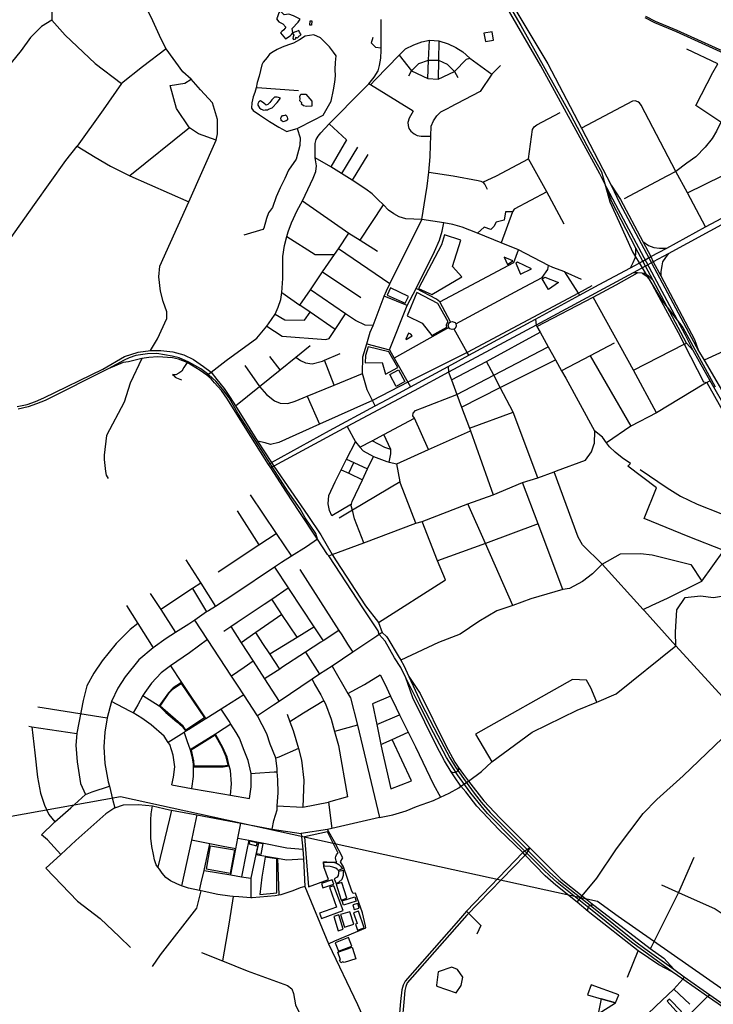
# Model space of a CAD drawing. Header units: millimetres. Extents: x 664923 to 767831, y 3118803 to 3207600.
# Tile 165 of 256: x 710555 to 713062, y 3160548 to 3164104. Entities that reach past the tile are written whole.
import ezdxf

# ---------------------------------------------------------------- set-up
doc = ezdxf.new("R2010")
doc.units = ezdxf.units.MM
for name, color, linetype in [('buildings', 5, 'Continuous'), ('parks', 8, 'Continuous'), ('railways', 4, 'Continuous'), ('roads_2', 2, 'Continuous'), ('roads_3', 3, 'Continuous'), ('water', 7, 'Continuous')]:
    doc.layers.add(name, color=color, linetype=linetype)

msp = doc.modelspace()

# ---------------------------------------------------------------- linework, layer by layer
at = {"layer": 'buildings'}
for points in [[(711609.95, 3164083.97), (711603.9, 3164084.46), (711605.18, 3164100.11), (711611.24, 3164099.62), (711609.95, 3164083.97)], [(711545.07, 3164032.11), (711553.37, 3164034.87), (711553.18, 3164036.83), (711552.97, 3164039.26), (711552.6, 3164041.22), (711559.86, 3164038.41), (711562.59, 3164041.56), (711564.66, 3164044.53), (711569.37, 3164047.39), (711572.6, 3164050.05), (711570.77, 3164051.81), (711568.57, 3164055.36), (711566.86, 3164058.75), (711564.47, 3164064.42), (711553.73, 3164060.63), (711552.1, 3164060.43), (711542.82, 3164056.36), (711541.7, 3164055.04), (711546.09, 3164048.6), (711543.75, 3164041.55), (711542.86, 3164036.48), (711545.07, 3164032.11)], [(711415.73, 3163794.64), (711422.46, 3163785.88), (711428.67, 3163780.38), (711437.64, 3163777.74), (711442.81, 3163777.83), (711451.26, 3163778.45), (711454.5, 3163781.31), (711467.58, 3163785.28), (711485.54, 3163804.78), (711498.42, 3163820.43), (711490.87, 3163822.63), (711486.15, 3163823.95), (711476.74, 3163824.24), (711467.05, 3163814.72), (711459.23, 3163805.23), (711452.32, 3163797.62), (711445.79, 3163794.7), (711437.66, 3163802.5), (711429.11, 3163807.96), (711426.24, 3163810.71), (711419.27, 3163806.85), (711415.64, 3163799.77), (711415.73, 3163794.64)], [(711571.94, 3163835.45), (711589.65, 3163834.78), (711611.58, 3163810.05), (711611.52, 3163791.06), (711592.24, 3163790.51), (711581.64, 3163793.29), (711573.8, 3163798.48), (711574.5, 3163803.65), (711568.4, 3163810.45), (711568.47, 3163817.78), (711567.52, 3163826.27), (711571.94, 3163835.45)], [(711500.4, 3163739.36), (711500.22, 3163742.71), (711498.66, 3163748.1), (711499.93, 3163751.48), (711501.34, 3163753.56), (711503.94, 3163756.96), (711506.34, 3163758.32), (711508.63, 3163758.37), (711514.28, 3163759.43), (711515.48, 3163759.81), (711518.54, 3163757.95), (711520.86, 3163755.95), (711522.26, 3163752.37), (711523.2, 3163747.1), (711523.6, 3163745.3), (711523.17, 3163741.93), (711521.74, 3163740.82), (711518.64, 3163738.85), (711507.26, 3163735.1), (711500.4, 3163739.36)], [(711386.28, 3161137.21), (711384.27, 3161126.65), (711411.69, 3161120.36), (711414.14, 3161130.32), (711386.28, 3161137.21)], [(711722.41, 3161037.03), (711705.19, 3161030.46), (711702.47, 3161036.15), (711697.68, 3161039.72), (711687.65, 3161042.67), (711677.15, 3161045.75), (711656.08, 3161046.28), (711654.29, 3161061), (711671.09, 3161061.3), (711683.65, 3161060.88), (711692.64, 3161060.13), (711702.68, 3161056.13), (711708.53, 3161052.06), (711714.36, 3161046.29), (711722.41, 3161037.03)], [(711699.73, 3160984.38), (711709.1, 3160988.73), (711720.51, 3160999.51), (711725.98, 3161014.11), (711725.81, 3161022.99), (711725.14, 3161031.34), (711707.89, 3161026.85), (711708.03, 3161021.75), (711706.08, 3161013.35), (711702.49, 3161006.37), (711692.08, 3161000.96), (711699.73, 3160984.38)], [(711684.79, 3160997.69), (711646.19, 3160983.41), (711650.71, 3160968.49), (711690.91, 3160981.22), (711684.79, 3160997.69)], [(711639.19, 3160876.68), (711646.01, 3160857.84), (711723.94, 3160885.8), (711691.27, 3160975.96), (711674.85, 3160970.06), (711700.7, 3160898.75), (711639.19, 3160876.68)], [(711719.29, 3160987.71), (711698.96, 3160981.12), (711717.68, 3160923.85), (711738.02, 3160930.44), (711719.29, 3160987.71)], [(711766.34, 3160936.15), (711771.69, 3160919.63), (711726.17, 3160905.04), (711720.82, 3160921.56), (711766.34, 3160936.15)], [(711777.12, 3160912.04), (711759.03, 3160906.25), (711764.43, 3160889.53), (711782.52, 3160895.31), (711777.12, 3160912.04)], [(711708.91, 3160870.25), (711690.96, 3160864.83), (711706.69, 3160813.18), (711724.63, 3160818.59), (711708.91, 3160870.25)], [(711748.76, 3160882.1), (711714.84, 3160871.51), (711729.24, 3160825.83), (711763.16, 3160836.43), (711748.76, 3160882.1)], [(711776.46, 3160815.83), (711800.63, 3160824.26), (711779.68, 3160883.74), (711762.09, 3160877.62), (711775.47, 3160839.64), (711768.88, 3160837.34), (711776.46, 3160815.83)], [(711743.56, 3160789.06), (711695.38, 3160770.16), (711707.68, 3160739.12), (711755.86, 3160758.01), (711743.56, 3160789.06)], [(711770.82, 3160711.42), (711728.53, 3160698.13), (711723.75, 3160701.17), (711715.93, 3160697.9), (711711.03, 3160707.22), (711715.27, 3160708.47), (711705.27, 3160735.84), (711757.51, 3160753.63), (711770.82, 3160711.42)], [(712645.58, 3160512.55), (712708.9, 3160553.4), (712657.05, 3160567.73), (712645.58, 3160512.55)]]:
    msp.add_lwpolyline(points, close=True, dxfattribs=at)
at = {"layer": 'parks'}
for points in [[(711498.38, 3164056.94), (711516.62, 3164035.3), (711533.35, 3164045.88), (711537.49, 3164050.64), (711542.82, 3164056.36), (711539.91, 3164072.64), (711561.6, 3164094.54), (711569.37, 3164106.37), (711544.73, 3164117.61), (711527.71, 3164123.84), (711511.77, 3164121.68), (711500.78, 3164131.77), (711496.04, 3164134.49), (711491.92, 3164128.34), (711486.14, 3164110.47), (711482.92, 3164106.67), (711492.03, 3164096.09), (711506.72, 3164088.87), (711516.8, 3164077.37), (711509.92, 3164067.9), (711502.99, 3164061.7), (711498.38, 3164056.94)], [(712238.39, 3164024.62), (712268.09, 3164029.74), (712262.73, 3164060.65), (712233.01, 3164055.53), (712238.39, 3164024.62)], [(711997.16, 3163133.47), (712044.44, 3163111.95), (712153.92, 3163174.99), (712119.75, 3163212.93), (712149.59, 3163308.17), (712090.31, 3163326.47), (712079.47, 3163291.06), (711997.16, 3163133.47)], [(712318.86, 3163220.24), (712338.24, 3163233.21), (712306.91, 3163246.44), (712318.86, 3163220.24)], [(712365.91, 3163184.69), (712405.76, 3163203.49), (712354.11, 3163228.73), (712348.93, 3163224.36), (712365.91, 3163184.69)], [(712443.75, 3163168.38), (712453.53, 3163173.87), (712503.14, 3163154.39), (712466.98, 3163129.42), (712443.75, 3163168.38)], [(711883.95, 3163109.26), (711949.08, 3163080.49), (711960.16, 3163104.58), (711894.97, 3163135.71), (711883.95, 3163109.26)], [(712044.89, 3162963.49), (712098.8, 3162993.75), (712097.93, 3162998.71), (712098.23, 3163002.16), (712099.6, 3163005.88), (712101.21, 3163009.25), (712103.9, 3163012.62), (712066.85, 3163078.25), (711990.68, 3163118.6), (711955.34, 3163033.82), (712010.62, 3163007.57), (712044.89, 3162963.49)], [(711950.79, 3162949.65), (711952.49, 3162948.5), (711973.42, 3162961.91), (711969.25, 3162967.54), (711960.81, 3162971.44), (711950.79, 3162949.65)], [(711877.95, 3162823.76), (711921.5, 3162847.78), (711889.71, 3162903.74), (711814.26, 3162922.91), (711805.36, 3162891.45), (711804.16, 3162864.17), (711865.01, 3162866.28), (711877.95, 3162823.76)], [(711892.87, 3162821.94), (711924, 3162839), (711947.42, 3162796.68), (711916.29, 3162779.62), (711892.87, 3162821.94)], [(711222.74, 3161582.35), (711155.81, 3161537.79), (711146.1, 3161551.71), (711063.4, 3161624.92), (711096.16, 3161672), (711110.07, 3161686.87), (711139.12, 3161706.2), (711222.74, 3161582.35)], [(711261.67, 3161519.33), (711174.97, 3161465.01), (711183.54, 3161426.51), (711184.37, 3161409.81), (711189.11, 3161408.85), (711287.82, 3161409.06), (711308.25, 3161411.52), (711301.94, 3161441.18), (711287.67, 3161475.4), (711261.67, 3161519.33)], [(711668.35, 3161170.6), (711584.45, 3161152.38), (711599.61, 3160971.62), (711671.36, 3160998.25), (711654.23, 3161043.86), (711653.49, 3161062.24), (711665.6, 3161062.31), (711701.35, 3161061.36), (711699.48, 3161066.05), (711697.59, 3161070.1), (711696.85, 3161076.65), (711698.2, 3161081.88), (711700.03, 3161086.98), (711703.61, 3161091.68), (711705.9, 3161093.16), (711668.35, 3161170.6)], [(711244.7, 3161119.79), (711331.59, 3161105.7), (711315.81, 3161019.77), (711229.94, 3161035.46), (711244.7, 3161119.79)], [(711434.61, 3161127.92), (711426.9, 3161089.12), (711411.11, 3161091.45), (711419.33, 3161130.26), (711434.61, 3161127.92)], [(711442.31, 3161078.96), (711430.54, 3161006.82), (711423.73, 3160944.4), (711485.12, 3160950.34), (711484.41, 3161073.45), (711442.31, 3161078.96)], [(712720.99, 3160581.31), (712620.57, 3160617.62), (712607.29, 3160581.47), (712657.05, 3160567.73), (712708.9, 3160553.4), (712720.99, 3160581.31)], [(712895.05, 3160558.31), (712938.29, 3160512.47), (712947.09, 3160521.16), (712903.46, 3160566.55), (712895.05, 3160558.31)]]:
    msp.add_lwpolyline(points, close=True, dxfattribs=at)
at = {"layer": 'railways'}
for points in [[(712303.91, 3164190.76), (712366.41, 3164082.48), (712546.03, 3163761.32), (712616.82, 3163626.62), (712657.82, 3163554.85), (712688.44, 3163445.97), (712721.68, 3163372.11), (712769.91, 3163265.19), (712874.52, 3163092.55), (712952.5, 3162992.29), (713069.03, 3162777.47)], [(712815.01, 3164111.39), (712849.91, 3164093.43), (712928.09, 3164061.52), (713140.29, 3163965.4)], [(712817.71, 3164116.39), (712852.32, 3164098.12), (712930.18, 3164065.72), (713144.12, 3163969.69)], [(707167.25, 3162761.73), (707390.12, 3162619.17), (707470.73, 3162515.02), (707533.36, 3162113.35), (707568.83, 3161918.64), (707578.29, 3161742.09), (707638.44, 3161614.11), (707748.11, 3161379.9), (708023.11, 3161163.71), (708808.63, 3160919.44), (710919.57, 3161298.28), (712643.72, 3160919.95), (712718.69, 3160865.99), (713420.32, 3160376.37)]]:
    msp.add_lwpolyline(points, dxfattribs=at)
at = {"layer": 'roads_2'}
for points in [[(712710.16, 3163434.79), (712677.63, 3163496.06), (712651.88, 3163547.35), (712439.06, 3163937.25), (712308.71, 3164161.22), (712225.63, 3164303.93), (712196.34, 3164349.7), (712145.78, 3164430.65), (712100.27, 3164503.5)], [(712115.27, 3164512.44), (712242.04, 3164315.91), (712463.97, 3163945.12), (712586.21, 3163711.78), (712693.75, 3163506.48), (712724.23, 3163440.49)], [(711231.98, 3162819.68), (711246.79, 3162830.56), (711301.61, 3162872.58), (711411.87, 3162953.95), (711448.36, 3162996.98), (711465.89, 3163021.27), (711478.87, 3163040.9), (711490, 3163065.68), (711499.43, 3163093.16), (711502.21, 3163118.65), (711506.26, 3163168.75), (711506.94, 3163248.44), (711512.29, 3163288.86), (711520.44, 3163320.6), (711525.22, 3163337.78), (711537.53, 3163369.71), (711558.55, 3163414.5), (711577.26, 3163449.84), (711616.33, 3163531.83), (711625.24, 3163556.23), (711627.81, 3163576.56), (711623.74, 3163605.15), (711623.84, 3163656.84), (711627.08, 3163670.92), (711633.6, 3163683.07), (711643.38, 3163694.8), (711674.38, 3163727.39), (711796.97, 3163851.95), (711817.42, 3163872.24), (711836.43, 3163895.87), (711851.04, 3163919.31), (711856.22, 3163938.75), (711860.28, 3163965.35), (711861.28, 3163993.62), (711861.3, 3164002.85), (711861.58, 3164105.1)], [(712989.52, 3162908.63), (712965.99, 3162935.34), (712844.77, 3163162.45), (712817.3, 3163213.92), (712807.18, 3163231.52), (712782.39, 3163278.85), (712693.83, 3163447.94), (712677.63, 3163496.06)], [(712693.75, 3163506.48), (712726.84, 3163454.97), (712808.04, 3163302.45), (712836.83, 3163248.39), (712845.19, 3163229.76), (712872.31, 3163178.6), (712994.19, 3162948.64), (713009.32, 3162907.84)], [(712960.99, 3162966.69), (712710.16, 3163434.79)], [(712724.23, 3163440.49), (712974.44, 3162972.99)], [(712419.64, 3163022.53), (712421.83, 3163001.01), (712424.98, 3162995.37), (712436.46, 3162974.87), (712465.91, 3162922.26), (712491.91, 3162875.83), (712514.18, 3162836.03), (712529.47, 3162808.73), (712632.37, 3162618.37), (712631.58, 3162571.81)], [(713974.55, 3162266.39), (713847.35, 3162277.56), (713819.44, 3162279.93), (713742.68, 3162286.48), (713657.98, 3162296.65), (713624.55, 3162300.66), (713582.72, 3162312.05), (713571.31, 3162315.15), (713473.18, 3162361.05), (713384.28, 3162414.17), (713316.28, 3162465.75), (713249.12, 3162516.68), (713197.47, 3162568.52), (713148.52, 3162637.64), (713114.24, 3162689.01), (713051.54, 3162800.09), (713012.86, 3162868.61), (712989.52, 3162908.63), (712960.99, 3162966.69)], [(712974.44, 3162972.99), (713009.32, 3162907.84), (713028.88, 3162874.33), (713128.88, 3162702.97), (713150.74, 3162670.73), (713213.23, 3162578.56), (713259.44, 3162532.21), (713395.49, 3162431.55), (713486.28, 3162379.1), (713518.88, 3162363.32), (713580.68, 3162333.41), (713632, 3162318.8), (713725.14, 3162308.9), (713771.26, 3162304), (713848.85, 3162295.75), (713974.97, 3162281.7)], [(710546.12, 3162707.05), (710582.86, 3162713.44), (710612.97, 3162725.44), (710642.31, 3162737.8), (710855.59, 3162841.97), (710934.52, 3162887.92), (710983.85, 3162903.33), (711027.97, 3162909.27), (711064.95, 3162909.41), (711108.79, 3162904.52), (711148.1, 3162893.15), (711183.11, 3162876.63), (711219.31, 3162850.99), (711246.79, 3162830.56), (711267.69, 3162804.3), (711294.06, 3162772.39), (711316.46, 3162739.79), (711335.34, 3162709.23), (711386.73, 3162626.03), (711415.31, 3162581.76), (711465.14, 3162504.53), (711474.09, 3162491.56), (711596.35, 3162312.8), (711643.26, 3162243.11), (711685.13, 3162172.48)], [(712373.57, 3161095.47), (712286.74, 3161179.38), (712207.45, 3161263.04), (712167.34, 3161315.13), (712150.2, 3161335.93), (712127.31, 3161368.74), (712115.32, 3161387.67), (712090.63, 3161426.66), (712063.35, 3161478.77), (711976.03, 3161654.56), (711950.71, 3161726.38), (711932.66, 3161764.03), (711910.21, 3161799.54), (711876.16, 3161859.33), (711854.89, 3161883.25), (711851.49, 3161896.13), (711797.74, 3161976.32), (711672.76, 3162167.49), (711667.77, 3162172.72), (711631.46, 3162227.58), (711565.6, 3162327.1), (711519.23, 3162396.93), (711463.15, 3162485.03), (711454.99, 3162497.85), (711376.25, 3162621.55), (711305.99, 3162733.66), (711284.3, 3162764.97), (711260.01, 3162792.41), (711247.46, 3162807.08), (711231.98, 3162819.68), (711208.16, 3162836.54), (711160.73, 3162865.18), (711129.48, 3162877.52), (711107.51, 3162882.48), (711054.46, 3162886.1), (711021.87, 3162883.6), (710997.36, 3162880.49), (710948.43, 3162868.52), (710929.23, 3162865.75), (710874.78, 3162843.04), (710647.58, 3162728.45), (710615.55, 3162716.42), (710585.81, 3162705.19), (710549.85, 3162697.67)], [(711051.04, 3162898.15), (711017.52, 3162897.24), (710974.77, 3162891.03), (710950.62, 3162883.17), (710932.47, 3162873.72), (710874.78, 3162843.04)], [(711568.54, 3162337.2), (711523.44, 3162402.74), (711383.46, 3162620.73), (711343.76, 3162683.3), (711312.06, 3162737.63), (711289.43, 3162768.73), (711263.94, 3162798.35), (711238.56, 3162821.77), (711210.36, 3162842.26), (711167.19, 3162867.27), (711131.89, 3162882.86), (711105.86, 3162889.08), (711051.04, 3162898.15)], [(712103.79, 3162851.84), (712105.22, 3162830.57), (712115.57, 3162803.04), (712135.57, 3162749.8), (712152.52, 3162704.71), (712181.02, 3162628.9), (712184.58, 3162619.43), (712266.89, 3162387.53)], [(711672.76, 3162167.49), (711685.13, 3162172.48), (711798.85, 3162214.93), (711987.69, 3162285.43), (712010.12, 3162290.99), (712175.53, 3162354.9), (712266.89, 3162387.53), (712372.29, 3162432), (712428.46, 3162449.74), (712487.42, 3162471.07), (712495.59, 3162474.08), (712599.89, 3162512.74), (712622.01, 3162543.23), (712631.58, 3162571.81)], [(713122.14, 3161628.63), (712926.68, 3161841.96), (712813.54, 3161968.18), (712809.02, 3161973.01), (712660.19, 3162137.72), (712589.94, 3162207.3), (712573.47, 3162235.42), (712487.42, 3162471.07)], [(711631.46, 3162227.58), (711625.28, 3162247.66), (711587.12, 3162305), (711568.54, 3162337.2)], [(711685.13, 3162172.48), (711698.81, 3162149.35), (711805.22, 3161986.96), (711851.7, 3161926.72), (711865.73, 3161890.5), (711880.78, 3161876.11), (711885.58, 3161869.05), (711923.15, 3161806.76), (711932.87, 3161790.01), (711943.76, 3161771.23), (711962.41, 3161731.8), (712002.84, 3161670.6), (712096.1, 3161481.9), (712128.23, 3161421.62), (712140.45, 3161404.27), (712159, 3161377.92), (712177.02, 3161353.94), (712232.66, 3161282.79), (712290.39, 3161221.56), (712399.7, 3161113.19)], [(711865.73, 3161890.5), (711854.89, 3161883.25), (711845.9, 3161877.26), (711759.17, 3161819.33), (711684.29, 3161769.33), (711639.52, 3161739.44), (711612.89, 3161721.65), (711493.08, 3161641.64), (711472.09, 3161627.64), (711414.73, 3161589.33)], [(712123.1, 3161399.02), (712098.23, 3161439.53), (712051.56, 3161527.85), (712000.59, 3161627.74), (711950.71, 3161726.38)], [(711962.41, 3161731.8), (712008.14, 3161632.47), (712066.08, 3161520.16), (712109.61, 3161438.32), (712130.28, 3161404.45)], [(712140.45, 3161404.27), (712141.95, 3161395.42), (712139.82, 3161390.76), (712135.27, 3161386.93), (712129.15, 3161384.43), (712123.01, 3161383.47), (712118.51, 3161385.21), (712115.32, 3161387.67)], [(712624.18, 3160886.71), (712497.58, 3160987.88), (712470.68, 3161012.65), (712449.21, 3161032.38), (712346.53, 3161135.57), (712246.55, 3161236.34), (712222.8, 3161264.34), (712186.48, 3161310.12), (712138.23, 3161376.87), (712123.1, 3161399.02)], [(712130.28, 3161404.45), (712159.08, 3161362.6), (712198.19, 3161309.63), (712223.45, 3161277.78), (712255.89, 3161240.05), (712330.55, 3161165.31), (712445.34, 3161049.79), (712470.83, 3161024.66), (712504.56, 3160994.37), (712628.82, 3160895.45)], [(712399.7, 3161113.19), (712473.56, 3161037.73), (712512.53, 3160999.86), (712588.73, 3160939.18), (712630.51, 3160905.7), (712635.62, 3160901.63), (712834.41, 3160748.63), (712883.18, 3160713.8), (712920.23, 3160674.81)], [(712913.56, 3160665.14), (712865.8, 3160689.52), (712791.11, 3160740.98), (712615.84, 3160877.99), (712610.07, 3160882.81), (712570.2, 3160916.28), (712493.74, 3160977.29), (712454.6, 3161011.17), (712382.62, 3161086.42), (712373.57, 3161095.47)], [(712610.07, 3160882.81), (712609.22, 3160889.62), (712610, 3160895.82), (712613.59, 3160903.29), (712618.51, 3160906.03), (712622.57, 3160906.99), (712630.51, 3160905.7)], [(712628.82, 3160895.45), (712781.91, 3160772.69), (712814.28, 3160749.26), (712920.23, 3160674.81)], [(712913.56, 3160665.14), (712771.51, 3160768.79), (712700.92, 3160824.9), (712624.18, 3160886.71)], [(713326.7, 3160372.1), (713253.75, 3160423.89), (713079.93, 3160549.31), (713041.4, 3160575.64), (712951.7, 3160638.64), (712913.56, 3160665.14)], [(712920.23, 3160674.81), (712957.6, 3160647.17), (713049.69, 3160582.32), (713085.74, 3160556.62), (713250.79, 3160438.97), (713259.9, 3160432.48), (713332.74, 3160381.29)]]:
    msp.add_lwpolyline(points, dxfattribs=at)
at = {"layer": 'roads_3'}
for points in [[(711084.83, 3163999.22), (711066.57, 3164033.99), (711036.82, 3164099.46), (710967.02, 3164244.42), (710925.32, 3164321.37), (710877.57, 3164407.41), (710890.53, 3164434.38), (710934.7, 3164488.6)], [(710626, 3164333.3), (710659.97, 3164225.52), (710671.12, 3164165.56), (710671.42, 3164102.07)], [(710671.42, 3164102.07), (710634.04, 3164079.66), (710594.44, 3164039.68), (710560.86, 3163992.28), (710524.69, 3163948.19)], [(710671.42, 3164102.07), (710720.26, 3164048.63), (710827.95, 3163945.3), (710923.31, 3163873.48)], [(711651.66, 3163759.53), (711680.67, 3163809.67), (711689.39, 3163850.56), (711694.13, 3163878.32), (711696.87, 3163900.82), (711695.4, 3163924.3), (711696.53, 3163948.87), (711699.24, 3163973.46), (711690.07, 3163986.87), (711675.19, 3164005.59), (711642.93, 3164038.76), (711618.77, 3164048.96), (711587.71, 3164044.55), (711566.05, 3164031.81), (711544.59, 3164019.76), (711527.39, 3164013.17), (711503.93, 3164004.4), (711486.39, 3163995.9), (711471.32, 3163987.28), (711458.34, 3163979.21), (711449.48, 3163966.85), (711442.44, 3163958.55), (711435.08, 3163950.41), (711430.54, 3163940.4), (711426.18, 3163919.96), (711420.76, 3163900.01), (711413.98, 3163877.62), (711409.61, 3163858.22), (711405.72, 3163841.44), (711398.65, 3163825.11), (711394.17, 3163803.44), (711393.45, 3163784.63), (711398.86, 3163776.37), (711422.39, 3163760.79), (711446.86, 3163742.95), (711458.54, 3163735.85), (711491.97, 3163716.09), (711518.02, 3163701.07), (711520.08, 3163699.88), (711557.85, 3163711.51), (711620.03, 3163742.64), (711651.66, 3163759.53)], [(711823.83, 3163868.25), (711841.32, 3163888.15), (711926.52, 3163975.71), (711950.24, 3163998.32), (711979.4, 3164013.19), (712009.1, 3164023.41), (712036.84, 3164029.89), (712070.74, 3164027.16), (712104.25, 3164016.26), (712131.8, 3164003.94), (712156.75, 3163988.2), (712182.7, 3163964.39), (712261.63, 3163907.59)], [(711831.63, 3164040.15), (711829.58, 3164030.87), (711825.42, 3164020.65), (711841.79, 3164004.25), (711861.3, 3164002.85)], [(712030.28, 3163891.46), (712033.43, 3163957.94), (712036.84, 3164029.89)], [(712070.74, 3164027.16), (712068.57, 3163957.92), (712068.25, 3163889.2)], [(711168.93, 3163713.3), (711121.48, 3163783.47), (711098.98, 3163866.62), (711152.59, 3163874.28), (711175, 3163888.88), (711145.12, 3163915.91), (711084.83, 3163999.22), (710999.51, 3163933.34), (710923.31, 3163873.48), (710856.99, 3163778.7), (710763.61, 3163646.67)], [(713292.92, 3163493.35), (713222.51, 3163602.97), (713170.87, 3163685.71), (713137, 3163709.2), (713089.45, 3163733.92), (712998.66, 3163794.49), (713060.35, 3163912.7), (713079.06, 3163944.57), (712966.1, 3163997.08)], [(711926.52, 3163975.71), (711971.9, 3163919.84), (712030.28, 3163891.46), (712068.25, 3163889.2), (712126.54, 3163916.9), (712170.64, 3163960.78), (712182.7, 3163964.39)], [(711961.99, 3163901.15), (711971.9, 3163919.84), (711997.92, 3163945.71), (712033.43, 3163957.94), (712068.57, 3163957.92), (712100.61, 3163943.47), (712126.54, 3163916.9), (712139.27, 3163895.23)], [(712293.06, 3163938.74), (712261.63, 3163907.59), (712219.97, 3163844.99), (712106.26, 3163786.03)], [(711265.49, 3163669.09), (711270.12, 3163691.73), (711270.86, 3163743.55), (711252.13, 3163804.21), (711209.29, 3163851.06), (711175, 3163888.88)], [(711414.1, 3163858.64), (711562.75, 3163848.7)], [(711977.02, 3163774.13), (711823.83, 3163868.25), (711817.42, 3163872.24)], [(712927.01, 3163555.57), (712801.2, 3163795.01), (712795.82, 3163803.44), (712789.44, 3163807.51), (712779.41, 3163810.97), (712769.95, 3163810.1), (712586.21, 3163711.78)], [(711977.02, 3163774.13), (711962.5, 3163747.78), (711957.95, 3163732.42), (711959.3, 3163721.87), (711962.36, 3163710.96), (711969.26, 3163701.82), (711981.01, 3163691.32), (711992.51, 3163685.13), (712006.09, 3163683.16), (712041.29, 3163683.11)], [(712008.44, 3163382.25), (712021.57, 3163465.93), (712027.98, 3163503.12), (712034.69, 3163552.85), (712038.4, 3163609.06), (712039.73, 3163651.65), (712041.29, 3163683.11), (712043.08, 3163718.95), (712051.12, 3163738.41), (712063.12, 3163757.18), (712077.98, 3163771.42), (712106.26, 3163786.03)], [(712229.68, 3163517.35), (712278.25, 3163539.77), (712394.45, 3163601.68), (712408.55, 3163707.43), (712414.52, 3163716.54), (712424.77, 3163724.43), (712508.48, 3163769.03)], [(712836.83, 3163248.39), (712893.79, 3163279.14), (713034, 3163356.06), (713292.92, 3163493.35), (713407.82, 3163556.63), (713448.2, 3163587.81), (713473.09, 3163625.4), (713533.41, 3163774.56)], [(713543.85, 3163769.83), (713487.94, 3163616.95), (713452.78, 3163567.58), (713406.45, 3163533.46), (712898.64, 3163258.68), (712845.19, 3163229.76)], [(713089.45, 3163733.92), (713074.34, 3163700.93), (713057.98, 3163674.85), (713033.36, 3163643.07), (712998.81, 3163609.02), (712967.01, 3163586.16), (712927.01, 3163555.57), (712894.06, 3163538.18), (712740.67, 3163457.05)], [(710127.87, 3163080.41), (710152.18, 3163130.14), (710187.69, 3163211), (710245.69, 3163302.29), (710249.51, 3163299.99), (710283.69, 3163279.44), (710365.83, 3163230.08), (710428.26, 3163192.55), (710433.34, 3163189.51), (710608.65, 3163436.66), (710722.54, 3163595.8), (710763.61, 3163646.67), (710828.15, 3163607.72), (710883.33, 3163575.3), (710953.68, 3163539.8), (711167.04, 3163445.88), (711265.49, 3163669.09), (711201.25, 3163691.32), (711168.93, 3163713.3), (710953.68, 3163539.8)], [(711557.85, 3163711.51), (711568.62, 3163677.6), (711568.23, 3163650.1), (711554.8, 3163600.07), (711526.64, 3163560.91), (711513.54, 3163530.37), (711496.45, 3163496.83), (711481.81, 3163464.71), (711468.72, 3163425.12), (711454.88, 3163406.07), (711447.38, 3163386.09), (711438.18, 3163351.11), (711434.2, 3163346.68), (711365.76, 3163325.52)], [(711736.03, 3163669.49), (711674.38, 3163727.39)], [(711736.03, 3163669.49), (711679.54, 3163572.56)], [(711776.09, 3163643.22), (711718.51, 3163548.21)], [(712579.12, 3163108.72), (712574.78, 3163115.63), (712526.16, 3163192.95), (712482.05, 3163209.23), (712466.78, 3163215.58), (712358.21, 3163272.11), (712295.73, 3163297.57), (712209.89, 3163332.35), (712155.07, 3163354.7), (712120.62, 3163364.04), (712087.84, 3163369.69), (712008.44, 3163382.25), (711951.14, 3163384.3), (711926.71, 3163391.87), (711907.84, 3163402.89), (711888.74, 3163416.37), (711870.08, 3163434.98), (711849.54, 3163455.02), (711828.93, 3163474.54), (711806.26, 3163491.49), (711757.03, 3163524.88), (711718.51, 3163548.21), (711679.54, 3163572.56), (711623.74, 3163605.15)], [(711813.83, 3163617.53), (711757.03, 3163524.88)], [(712522.91, 3163364.82), (712460.68, 3163481.71), (712394.45, 3163601.68)], [(712969.04, 3163478.02), (713222.51, 3163602.97)], [(712034.69, 3163552.85), (712122.34, 3163539.56), (712212.93, 3163522.92), (712222.34, 3163521.04), (712229.68, 3163517.35), (712237.07, 3163509), (712244.99, 3163491.9)], [(713034, 3163356.06), (712969.04, 3163478.02), (712927.01, 3163555.57)], [(711577.26, 3163449.84), (711745.46, 3163333.11), (711786.03, 3163307.45), (711848.28, 3163268.08)], [(712460.68, 3163481.71), (712342.65, 3163419.25), (712336.5, 3163410.53), (712295.73, 3163297.57)], [(711027.97, 3162909.27), (711053.33, 3162950.82), (711087.27, 3163024.97), (711086.85, 3163048.35), (711074.41, 3163086.57), (711063.67, 3163123.15), (711057.7, 3163174.85), (711062.04, 3163213.36), (711167.04, 3163445.88)], [(711786.03, 3163307.45), (711870.08, 3163434.98)], [(711840.55, 3162709.6), (711830.53, 3162728.87), (711810.69, 3162767.03), (711794, 3162826.3), (711795.52, 3162885.92), (711809.89, 3162933.34), (711822.55, 3162975.12), (711832.48, 3162999.66), (711872.38, 3163105.08), (711881.04, 3163125.06), (711893.32, 3163150.17), (712008.44, 3163382.25)], [(712336.5, 3163410.53), (712311.19, 3163410.24), (712306.52, 3163380.3), (712277.02, 3163372.12), (712269.06, 3163357.32), (712258.09, 3163346.47), (712233.84, 3163354.68), (712209.89, 3163332.35)], [(711891.4, 3162911.67), (711955.26, 3163071.07), (711988.04, 3163133.48), (712054.85, 3163266.94), (712073.16, 3163307.15), (712081.91, 3163339.54), (712087.84, 3163369.69)], [(711502.21, 3163118.65), (711567.85, 3163073.27), (711606.19, 3163128.34), (711650.31, 3163193.22), (711693.14, 3163256.19), (711707.08, 3163276.68), (711745.46, 3163333.11)], [(711520.44, 3163320.6), (711623.38, 3163255.49), (711693.14, 3163256.19)], [(711893.32, 3163150.17), (711707.08, 3163276.68)], [(712073.92, 3163084.49), (712340.98, 3163226.94), (712358.21, 3163272.11)], [(712763, 3163207.77), (712772.97, 3163226.51), (712780.68, 3163246.52), (712781.91, 3163260.7), (712782.39, 3163278.85)], [(712808.04, 3163302.45), (712828.35, 3163288.59), (712847.39, 3163281.33), (712867.62, 3163278.53), (712882.71, 3163278.59), (712893.79, 3163279.14)], [(711454.99, 3162497.85), (711465.14, 3162504.53), (711675.59, 3162620.45), (711840.55, 3162709.6), (711883.22, 3162732.65), (711967.27, 3162778.07), (712103.79, 3162851.84), (712178.48, 3162892.21), (712419.64, 3163022.53), (712579.12, 3163108.72), (712650.2, 3163147.14), (712763, 3163207.77), (712807.18, 3163231.52), (712836.83, 3163248.39)], [(712898.64, 3163258.68), (712889.69, 3163244.91), (712878.5, 3163229.69), (712876.43, 3163214.65), (712872.35, 3163193.87), (712872.31, 3163178.6)], [(712845.19, 3163229.76), (712817.3, 3163213.92), (712772.27, 3163189.68), (712421.83, 3163001.01), (712105.22, 3162830.57), (711980.7, 3162763.54), (711739.37, 3162633.97), (711474.09, 3162491.56), (711463.15, 3162485.03)], [(712131.78, 3163005.81), (712361.4, 3163128.87), (712443.29, 3163172.75), (712464.41, 3163201.98), (712466.78, 3163215.58)], [(711650.31, 3163193.22), (711788.1, 3163100.84)], [(712424.98, 3162995.37), (712628.37, 3163102.3), (712711.33, 3163146.61), (712788.72, 3163190.02)], [(712526.16, 3163192.95), (712585.27, 3163166.64)], [(712844.77, 3163162.45), (712826.71, 3163180.15), (712813.41, 3163187.72), (712805.2, 3163188.87), (712788.72, 3163190.02), (712772.27, 3163189.68)], [(712805.2, 3163188.87), (712819.63, 3163178.36), (712831.54, 3163165.26), (712858.57, 3163115.87), (712934.85, 3162973.51), (712957.33, 3162932.31), (713026.68, 3162796.43), (713038.91, 3162793.23), (713138.41, 3162615.15), (713175.59, 3162566.19), (713208.62, 3162530.96), (713305.51, 3162450.72)], [(712623.58, 3163142.6), (712574.78, 3163115.63), (712172.79, 3162902.34), (711957.85, 3162794.67), (711830.53, 3162728.87), (711638.54, 3162642.74), (711491.62, 3162576.84), (711461.33, 3162570.08), (711442.48, 3162575.95), (711415.31, 3162581.76)], [(712112.95, 3163012.73), (712073.92, 3163084.49), (712061.28, 3163094.75), (711988.04, 3163133.48)], [(711832.48, 3162999.66), (711804.13, 3163000.94), (711769.51, 3163016.9), (711733.22, 3163041.65), (711606.19, 3163128.34)], [(711955.26, 3163071.07), (711872.38, 3163105.08)], [(712856.41, 3162684.41), (712773.92, 3162838.17), (712628.37, 3163102.3)], [(711695.72, 3162985.29), (711605, 3163047.71), (711567.85, 3163073.27)], [(711448.36, 3162996.98), (711504.22, 3162961.04), (711662.43, 3162948.65), (711673.7, 3162952.16), (711695.72, 3162985.29), (711733.22, 3163041.65)], [(711478.87, 3163040.9), (711513.14, 3163020.22), (711585.17, 3163018.53), (711605, 3163047.71)], [(712105.91, 3162991.78), (711908.65, 3162881.29)], [(712133.25, 3162997.4), (712129.22, 3162989.02), (712125.63, 3162986.31), (712118.9, 3162984.54), (712110.16, 3162987.2), (712108.42, 3162988.62), (712105.91, 3162991.78), (712103.89, 3162998.91), (712108.01, 3163009.37), (712112.95, 3163012.73), (712118.37, 3163013.86), (712128.88, 3163009.74), (712131.78, 3163005.81), (712133.36, 3162999.44), (712133.25, 3162997.4)], [(712115.57, 3162803.04), (712242.87, 3162869.14), (712436.46, 3162974.87)], [(712178.48, 3162892.21), (712172.79, 3162902.34), (712125.63, 3162986.31)], [(711335.34, 3162709.23), (711421.81, 3162779.1), (711496.79, 3162839.7), (711552.92, 3162885.06), (711604.87, 3162927.05)], [(711809.89, 3162933.34), (711891.4, 3162911.67)], [(712135.57, 3162749.8), (712268.94, 3162819.42), (712465.91, 3162922.26)], [(712704.09, 3162935.41), (712617.55, 3162890.13), (712514.18, 3162836.03)], [(712773.92, 3162838.17), (712957.33, 3162932.31), (712965.99, 3162935.34)], [(713182.42, 3162944.58), (713028.88, 3162874.33)], [(710997.36, 3162880.49), (710954.38, 3162790.56), (710932.39, 3162722.07), (710868.97, 3162601.77), (710860.7, 3162530.43), (710860.98, 3162514.96), (710865.91, 3162472.54), (710867.45, 3162459.36), (710874.5, 3162447.11)], [(711496.79, 3162839.7), (711459.35, 3162887.12)], [(711552.92, 3162885.06), (711570.44, 3162872.55), (711588.5, 3162864.58), (711611.89, 3162861.28), (711649.64, 3162870.24), (711657.34, 3162873.64), (711713.3, 3162898.33)], [(711891.4, 3162911.67), (711908.65, 3162881.29), (711927.9, 3162847.42), (711957.85, 3162794.67), (711967.27, 3162778.07)], [(712617.55, 3162890.13), (712764.13, 3162635.67)], [(711160.73, 3162865.18), (711148.76, 3162847.81), (711141.86, 3162834.74), (711130.28, 3162827.09), (711119.24, 3162821.71), (711108.08, 3162822.48), (711112.15, 3162818.67), (711117.11, 3162812.61), (711121.72, 3162810.75), (711139.56, 3162803.63)], [(711368.7, 3162854.39), (711421.81, 3162779.1), (711446.83, 3162750.12), (711476.81, 3162727.87), (711496.99, 3162718.27), (711524.91, 3162717.54), (711551.01, 3162725.88), (711594.16, 3162743.72), (711691.61, 3162784), (711794, 3162826.3)], [(711691.61, 3162784), (711657.34, 3162873.64)], [(712152.52, 3162704.71), (712292.17, 3162775.12), (712491.91, 3162875.83)], [(712428.46, 3162449.74), (712339.03, 3162685.76), (712292.17, 3162775.12), (712268.94, 3162819.42), (712242.87, 3162869.14)], [(713051.54, 3162800.09), (713038.91, 3162793.23), (713028.33, 3162787.48), (712856.41, 3162684.41), (712764.13, 3162635.67), (712676.77, 3162575.34)], [(711594.16, 3162743.72), (711638.54, 3162642.74)], [(712032.56, 3162550.98), (711982.65, 3162664.55), (711976.65, 3162673.33), (711977.16, 3162683.26), (711986.27, 3162692.66), (712011.54, 3162702.36), (712135.57, 3162749.8)], [(712181.02, 3162628.9), (712339.03, 3162685.76)], [(711739.37, 3162633.97), (711768.48, 3162579.47), (711785.23, 3162560.35), (711796.84, 3162547.08), (711833.92, 3162525.69), (711882.82, 3162508.27), (711890.49, 3162506.31), (711917.86, 3162499.32)], [(711785.23, 3162560.35), (711828.9, 3162583.39), (711871.14, 3162605.69), (711982.65, 3162664.55)], [(711890.49, 3162506.31), (711897.31, 3162535.77), (711897.01, 3162551.84), (711871.14, 3162605.69)], [(711987.69, 3162285.43), (711931.53, 3162428.26), (711930.18, 3162434.31), (711917.86, 3162499.32), (712032.56, 3162550.98), (712184.58, 3162619.43)], [(712809.02, 3161973.01), (712841.49, 3161988.73), (712897.3, 3162014.81), (713020.51, 3162076.39), (713100.83, 3162186.5), (712971.37, 3162237.62), (712812.27, 3162302.42), (712856.46, 3162413.54), (712753.9, 3162491.17), (712762.86, 3162500.5), (712732.69, 3162521.6), (712707.95, 3162542.04), (712686.6, 3162561.7), (712676.77, 3162575.34), (712661.61, 3162596.35), (712632.37, 3162618.37)], [(711754.95, 3162354.57), (711683.93, 3162311.69), (711674.49, 3162331.5), (711670.49, 3162354.96), (711672.42, 3162385.64), (711695.46, 3162434.49), (711717.67, 3162478.58), (711736.74, 3162516.43), (711768.48, 3162579.47)], [(711897.01, 3162551.84), (711874.55, 3162558.61), (711828.9, 3162583.39)], [(711798.85, 3162214.93), (711765.78, 3162300.84), (711758.76, 3162332.78), (711753.77, 3162347.65), (711754.95, 3162354.57), (711756.48, 3162363.52), (711794.03, 3162442.14), (711812.72, 3162481.27), (711833.92, 3162525.69)], [(711736.74, 3162516.43), (711763.3, 3162504.14), (711812.72, 3162481.27)], [(711744.93, 3162465.57), (711763.3, 3162504.14)], [(711717.67, 3162478.58), (711744.93, 3162465.57), (711794.03, 3162442.14)], [(712797.99, 3162479.78), (712895.63, 3162412.6), (712943.78, 3162382.77), (713003.95, 3162353.82), (713089.89, 3162320.78), (713096.32, 3162319.27), (713103.52, 3162321.16), (713122.22, 3162337.05), (713146.04, 3162349.01), (713195.59, 3162369.18), (713235.34, 3162382.09), (713253.37, 3162389.24), (713263.04, 3162394.77), (713270.5, 3162402.18), (713305.51, 3162450.72), (713316.28, 3162465.75)], [(711930.18, 3162434.31), (711758.76, 3162332.78), (711709.87, 3162303.24)], [(712518.81, 3162045.99), (712428.88, 3162282.9), (712372.29, 3162432)], [(711388.77, 3162387.99), (711482.15, 3162248.48), (711537.41, 3162165.92)], [(712338.06, 3161987.75), (712238.56, 3162212.52), (712175.53, 3162354.9)], [(711340.98, 3162330.19), (711419.21, 3162206.93)], [(711851.7, 3161926.72), (712093.83, 3162081.32), (712065.58, 3162148.8), (712010.12, 3162290.99)], [(712428.88, 3162282.9), (712238.56, 3162212.52), (712065.58, 3162148.8)], [(711272.5, 3162110.11), (711419.21, 3162206.93), (711482.15, 3162248.48)], [(711631.46, 3162227.58), (711591.87, 3162200.08), (711537.41, 3162165.92), (711501.34, 3162143.29), (711476.8, 3162126.79), (711332.86, 3162029.94), (711262.75, 3161984.73), (711238.2, 3161968.9), (711231.05, 3161965.3), (711187.84, 3161934.98), (711166.82, 3161920.82), (711118.6, 3161890.05), (711084.6, 3161868.35), (711038.15, 3161834.92), (710986.02, 3161791.37), (710936.65, 3161730.41), (710910.57, 3161689.72), (710887.09, 3161640.83), (710871.34, 3161582.04), (710863.04, 3161530.08), (710858.94, 3161477.35), (710862.54, 3161417.24), (710875.49, 3161351.46), (710879.42, 3161335.55), (710890.89, 3161289.05), (710899.04, 3161256.6), (710866.64, 3161235.97), (710758.34, 3161138.74), (710704.5, 3161089.14), (710650.09, 3161039), (710764.8, 3160919.88), (710846.17, 3160857.21), (710915.62, 3160791.08), (710955.72, 3160752.75)], [(712570.2, 3160916.28), (712588.73, 3160939.18), (712641.8, 3161003.1), (712712.97, 3161109.7), (712808.95, 3161236.81), (712858.43, 3161287.85), (712953.49, 3161373.15), (713095.52, 3161508.63), (713176.65, 3161577.85), (713211.32, 3161608.52), (713233.61, 3161628.52), (713268.36, 3161659.7), (713307.14, 3161698.01), (713358.2, 3161754.1), (713406.71, 3161827.18), (713466.03, 3161935.86), (713508.58, 3161984.15), (713597.75, 3162116.14), (713638.32, 3162178.55)], [(712660.19, 3162137.72), (712726.76, 3162174.35), (712798.66, 3162175.66), (712840.97, 3162171.12), (712980.77, 3162136.46), (713020.51, 3162076.39)], [(711155.71, 3162152.4), (711209.8, 3162068.99), (711262.75, 3161984.73)], [(712660.19, 3162137.72), (712626.05, 3162102.65), (712589.59, 3162075.24), (712542.18, 3162049.32), (712518.81, 3162045.99), (712402.57, 3162011.68), (712338.06, 3161987.75), (712279.87, 3161968.51), (712215.03, 3161930.56), (712147.81, 3161885.05), (712069.4, 3161854.39), (711932.87, 3161790.01)], [(711476.8, 3162126.79), (711526.21, 3162051.6), (711529.63, 3162046.39), (711618.44, 3161911.27), (711651.76, 3161860.56)], [(711568.22, 3162118.64), (711709.05, 3161897.9), (711719.08, 3161882.17), (711740.58, 3161848.46), (711759.17, 3161819.33)], [(711209.8, 3162068.99), (711180.05, 3162049.27), (711065.36, 3161973.22)], [(711026.66, 3162031.51), (711065.36, 3161973.22), (711118.6, 3161890.05)], [(711180.05, 3162049.27), (711231.05, 3161965.3)], [(711293.19, 3161895.6), (711318.2, 3161912.35), (711341.33, 3161927.82), (711438.91, 3161993.15), (711466.09, 3162011.35), (711526.21, 3162051.6)], [(712926.68, 3161841.96), (712925.7, 3161891.36), (712930.97, 3161972.83), (712960.81, 3162017.43), (713016.13, 3162022.45), (713063.39, 3162016.63), (713225.58, 3162043.62)], [(711557.78, 3161873.83), (711503.08, 3161955.86), (711497.01, 3161964.98), (711466.09, 3162011.35)], [(710941.61, 3161987.46), (710982.52, 3161922.82), (711038.15, 3161834.92)], [(711503.08, 3161955.86), (711409.04, 3161890.15), (711356.32, 3161853.34)], [(710982.52, 3161922.82), (710954.72, 3161901), (710903.65, 3161850.46), (710853.59, 3161788.13), (710823.42, 3161743.19), (710798.51, 3161697.3), (710784.76, 3161644.82), (710761.68, 3161526.36), (710761.34, 3161525.8), (710758.26, 3161483.47), (710763.01, 3161422.99), (710774.92, 3161344.85), (710792.97, 3161304.95)], [(711467.76, 3161180.61), (711474.48, 3161211.81), (711485.53, 3161250.46), (711486.42, 3161264.21), (711489.47, 3161311.54), (711488.63, 3161358.33), (711486.29, 3161387.75), (711485.37, 3161399.22), (711480.81, 3161437), (711480.44, 3161440.08), (711461.09, 3161487.36), (711448.68, 3161523.91), (711414.73, 3161589.33), (711365.22, 3161665.15), (711344.75, 3161696.71), (711321.25, 3161732.4), (711233.55, 3161865.56), (711187.84, 3161934.98)], [(711318.2, 3161912.35), (711356.32, 3161853.34), (711399.31, 3161786.79), (711440.59, 3161722.9), (711493.08, 3161641.64)], [(711495.09, 3161758.43), (711459.38, 3161813.09), (711434.68, 3161850.89), (711409.04, 3161890.15)], [(711709.05, 3161897.9), (711651.76, 3161860.56), (711644.03, 3161855.52), (711588.79, 3161819.5), (711503.33, 3161763.8), (711495.09, 3161758.43), (711440.59, 3161722.9)], [(711459.38, 3161813.09), (711557.78, 3161873.83), (711618.44, 3161911.27)], [(711233.55, 3161865.56), (711169.38, 3161817.64), (711100.42, 3161769.9), (711066.21, 3161744.74), (711031.17, 3161708.07), (711008.17, 3161673.19), (711000.64, 3161662.5), (710981.94, 3161629.79), (710965.61, 3161599.85)], [(711588.79, 3161819.5), (711639.52, 3161739.44)], [(711855.46, 3161222.52), (711904.54, 3161231.35), (711951.88, 3161246.65), (711989.25, 3161262.11), (712050.62, 3161283.61), (712075.92, 3161295.18), (712107.47, 3161309.88), (712142.42, 3161329.61), (712150.2, 3161335.93), (712177.02, 3161353.94), (712224.98, 3161388.31), (712261.74, 3161423.28), (712408.17, 3161530.57), (712569.74, 3161609.72), (712641.13, 3161639.06), (712711.33, 3161668.37), (712926.68, 3161841.96)], [(711399.31, 3161786.79), (711366.71, 3161764.26), (711321.25, 3161732.4)], [(711100.42, 3161769.9), (711139.83, 3161709.5), (711227.85, 3161578.8)], [(711684.29, 3161769.33), (711741.7, 3161670.39), (711750.87, 3161655.01), (711776.66, 3161555.99), (711855.46, 3161222.52)], [(711139.83, 3161709.5), (711110.24, 3161690.69), (711093.75, 3161673.15), (711059.44, 3161625.53)], [(711612.89, 3161721.65), (711620.72, 3161703.42), (711643.55, 3161665.7), (711654.97, 3161644.04), (711660.74, 3161633.09), (711681.12, 3161577.57), (711693.23, 3161533.27), (711707.29, 3161481.9), (711739.7, 3161296.75), (711670.99, 3161277.35), (711682.96, 3161182.23)], [(711741.7, 3161670.39), (711801.53, 3161703.13), (711858.63, 3161737.62)], [(711858.63, 3161737.62), (711874.65, 3161704.69), (711896.12, 3161660.55), (711916.63, 3161618.39), (711928.69, 3161593.6), (711959.44, 3161530.4), (711985.42, 3161476.98), (712051.5, 3161341.17), (712075.92, 3161295.18)], [(712641.13, 3161639.06), (712620.14, 3161690.75), (712604.31, 3161718.52), (712553.59, 3161720.27), (712202.57, 3161522.9), (712261.74, 3161423.28)], [(711105.06, 3161339.67), (711111.33, 3161367.91), (711116.44, 3161405.08), (711110.43, 3161447.29), (711097.66, 3161485.71), (711092.21, 3161493.52), (711077.15, 3161516.16), (711030.23, 3161556.58), (710997.23, 3161581.06), (710965.61, 3161599.85), (710953.71, 3161606.91), (710887.09, 3161640.83)], [(711000.64, 3161662.5), (711059.44, 3161625.53), (711084.02, 3161601.95), (711122.95, 3161568.17), (711144.27, 3161550.27), (711156.01, 3161533.63)], [(711365.22, 3161665.15), (711297.18, 3161622.39), (711283.03, 3161613.48), (711227.85, 3161578.8), (711225.26, 3161577.16), (711166.95, 3161540.5), (711156.01, 3161533.63), (711149.3, 3161529.4), (711092.21, 3161493.52)], [(711654.97, 3161644.04), (711580.52, 3161598.73), (711532.27, 3161568.42)], [(711896.12, 3161660.55), (711830.35, 3161632.39), (711846, 3161557.88), (711861.05, 3161486.25), (711865.69, 3161463.53), (711896.53, 3161325.67)], [(710620.33, 3161621.65), (710871.34, 3161582.04)], [(711385.79, 3161290.93), (711392.34, 3161333.27), (711391.48, 3161380.8), (711381.71, 3161427.63), (711366.87, 3161464.44), (711349.27, 3161508.53), (711337.35, 3161529.21), (711318.62, 3161559.28), (711311.94, 3161570.01), (711283.03, 3161613.48)], [(711522.03, 3161594.96), (711532.27, 3161568.42), (711544.34, 3161537.12), (711562.96, 3161471.98), (711573.59, 3161429.01), (711582.5, 3161357.6), (711578.75, 3161259.85)], [(711846, 3161557.88), (711928.69, 3161593.6)], [(710588.48, 3161551.84), (710599.66, 3161550.16), (710761.34, 3161525.8)], [(710599.66, 3161550.16), (710610.15, 3161456.25), (710619.63, 3161368.31), (710630.66, 3161310), (710644.55, 3161267.41), (710660.36, 3161233.6), (710682.9, 3161206.41)], [(711149.3, 3161529.4), (711160.46, 3161496.76), (711170.39, 3161470.83), (711171.54, 3161466.15), (711178.87, 3161436.51), (711182.42, 3161414.63), (711182.36, 3161405.25), (711182.16, 3161370.75), (711176.87, 3161327.2)], [(711318.62, 3161559.28), (711270.8, 3161528.66), (711262.52, 3161523.44), (711171.54, 3161466.15)], [(711776.66, 3161555.99), (711693.23, 3161533.27)], [(711861.05, 3161486.25), (711901.19, 3161504.26), (711959.44, 3161530.4)], [(711316.73, 3161302.92), (711321.27, 3161343.49), (711316.73, 3161391.46), (711312.7, 3161408.61), (711305.36, 3161439.83), (711290.02, 3161475.07), (711262.52, 3161523.44)], [(711896.53, 3161325.67), (711971.08, 3161355.23), (711901.19, 3161504.26)], [(711562.96, 3161471.98), (711491.49, 3161440.05), (711480.81, 3161437)], [(711182.36, 3161405.25), (711248.75, 3161404.86), (711290.75, 3161405.62), (711312.7, 3161408.61)], [(711391.48, 3161380.8), (711406.02, 3161381.87), (711474.86, 3161386.91), (711486.29, 3161387.75)], [(710704.5, 3161089.14), (710656.24, 3161141.62), (710634.39, 3161159.51), (710679.8, 3161203.67), (710682.9, 3161206.41), (710740.02, 3161256.76), (710792.97, 3161304.95), (710816.67, 3161315.06), (710879.42, 3161335.55)], [(711105.06, 3161339.67), (711176.87, 3161327.2), (711290.13, 3161307.54), (711316.73, 3161302.92), (711385.79, 3161290.93)], [(710899.04, 3161256.6), (710929.91, 3161268.02), (710984.5, 3161269.01), (711035.92, 3161263.83)], [(711585.36, 3160973.06), (711569.45, 3160968.56), (711542.71, 3160957.19), (711499.27, 3160943.02), (711492.51, 3160941.75), (711478.95, 3160939.2), (711423.73, 3160933.93), (711395.85, 3160931.68), (711391.17, 3160932.05), (711376.36, 3160933.22), (711346.84, 3160935.84), (711326.42, 3160937.47), (711314.54, 3160938.41), (711271.06, 3160944.55), (711210.73, 3160957.75), (711204.62, 3160959.1), (711164.99, 3160967.2), (711140.39, 3160975.99), (711123.01, 3160982.19), (711100, 3160993.74), (711083.12, 3161005.4), (711070.6, 3161020.93), (711060.33, 3161035.23), (711055.04, 3161042.74), (711048.92, 3161051.4), (711042.48, 3161069.54), (711038.8, 3161088.38), (711033.28, 3161117.25), (711029.64, 3161147.24), (711029.28, 3161184.57), (711029.31, 3161213.54), (711030.59, 3161235.61), (711035.92, 3161263.83), (711096.5, 3161250.03), (711104.22, 3161248.58), (711196.09, 3161231.4), (711354.75, 3161201.74), (711467.76, 3161180.61), (711573.16, 3161164.37)], [(711104.22, 3161248.58), (711096.79, 3161217.46), (711063.28, 3161077.25), (711055.04, 3161042.74)], [(711486.42, 3161264.21), (711578.75, 3161259.85), (711670.99, 3161277.35)], [(711196.09, 3161231.4), (711188.86, 3161198.22), (711176.31, 3161140.69), (711140.39, 3160975.99)], [(711855.46, 3161222.52), (711682.96, 3161182.23), (711667.7, 3161179.06), (711573.16, 3161164.37), (711578.77, 3161108.39), (711580.86, 3161073.44), (711585.36, 3160973.06), (711671.36, 3160765.48), (711775.82, 3160547.3), (711840.12, 3160403.22), (711857.14, 3160374.1), (711890.41, 3160347.31)], [(711318.92, 3161014.68), (711336.55, 3161108.81), (711344.19, 3161147.81), (711354.75, 3161201.74)], [(711671.36, 3160765.48), (711694.31, 3160777.19), (711806.37, 3160823.63), (711805.72, 3160830.4), (711793.83, 3160878.25), (711769.45, 3160948.85), (711760.53, 3160948.16), (711755.67, 3160955.91), (711726.24, 3161044.17), (711714.37, 3161062.25), (711723.57, 3161076), (711693.64, 3161133.96), (711667.7, 3161179.06)], [(711336.55, 3161108.81), (711290.54, 3161117.97), (711242.41, 3161127.55), (711176.31, 3161140.69)], [(711344.19, 3161147.81), (711383.08, 3161140.16), (711418.53, 3161133.18), (711425.9, 3161131.73), (711520.76, 3161112.56), (711578.77, 3161108.39)], [(711383.08, 3161140.16), (711374.78, 3161099.83), (711356.76, 3161008.56)], [(711204.62, 3160959.1), (711210.75, 3160986.39), (711221.69, 3161030.41), (711242.41, 3161127.55)], [(711418.53, 3161133.18), (711409.35, 3161088.61), (711390.94, 3161003.02), (711391.17, 3160932.05)], [(712399.7, 3161113.19), (712382.62, 3161086.42), (712171.2, 3160869.4), (711956.24, 3160625.31), (711950.51, 3160611.83), (711947.08, 3160597.11), (711943.92, 3160555.56), (711932.17, 3160424.79), (711890.41, 3160347.31)], [(712399.7, 3161113.19), (712373.57, 3161095.47), (712170.24, 3160883.46), (712140.86, 3160850.68), (711948.49, 3160630.62), (711941.2, 3160617.16), (711936.67, 3160599.89), (711931.67, 3160557.87), (711920.6, 3160430.1)], [(711409.35, 3161088.61), (711486.8, 3161074.94), (711519.44, 3161069.17), (711580.86, 3161073.44)], [(711486.8, 3161074.94), (711488.24, 3161041.59), (711492.51, 3160941.75)], [(712992.34, 3161077.25), (712936.16, 3160951.61), (712838.07, 3160753.72), (712834.41, 3160748.63)], [(711221.69, 3161030.41), (711318.92, 3161014.68), (711356.76, 3161008.56), (711390.94, 3161003.02)], [(712874.94, 3160979), (712936.16, 3160951.61), (713069.36, 3160892.01), (713094.33, 3160875.75), (713133.21, 3160838.47)], [(711035.2, 3160683.66), (711063.84, 3160725.96), (711195.76, 3160894.46), (711210.73, 3160957.75)], [(711326.42, 3160937.47), (711312.41, 3160844.48), (711288.03, 3160704.24)], [(712170.24, 3160883.46), (712221.5, 3160832.18), (712207.23, 3160800.46)], [(711212.24, 3160734.78), (711288.03, 3160704.24), (711377.27, 3160668.28), (711522.91, 3160615.3), (711539.4, 3160603.59), (711545.48, 3160586.46), (711552.25, 3160545.03), (711571.32, 3160506.19), (711598.68, 3160474.29), (711650.99, 3160427.18)], [(712752.35, 3160645.07), (712791.11, 3160740.98)], [(712957.6, 3160647.17), (712951.7, 3160638.64), (712919.62, 3160602.24), (712854.59, 3160540.25), (712790.25, 3160478.91), (712727.14, 3160418.77), (712662.1, 3160356.77)], [(712739.37, 3160273.53), (713041.4, 3160575.64), (713049.69, 3160582.32)], [(712977.93, 3160547.75), (712919.62, 3160602.24)]]:
    msp.add_lwpolyline(points, dxfattribs=at)
at = {"layer": 'water'}
msp.add_lwpolyline([(712063.01, 3160612.74), (712133.27, 3160589.46), (712150.66, 3160615.38), (712156.41, 3160645.25), (712137.23, 3160673.77), (712117.42, 3160681.64), (712067.85, 3160664.54), (712061.36, 3160616.89), (712063.01, 3160612.74)], close=True, dxfattribs=at)

doc.saveas('drawing.dxf')
